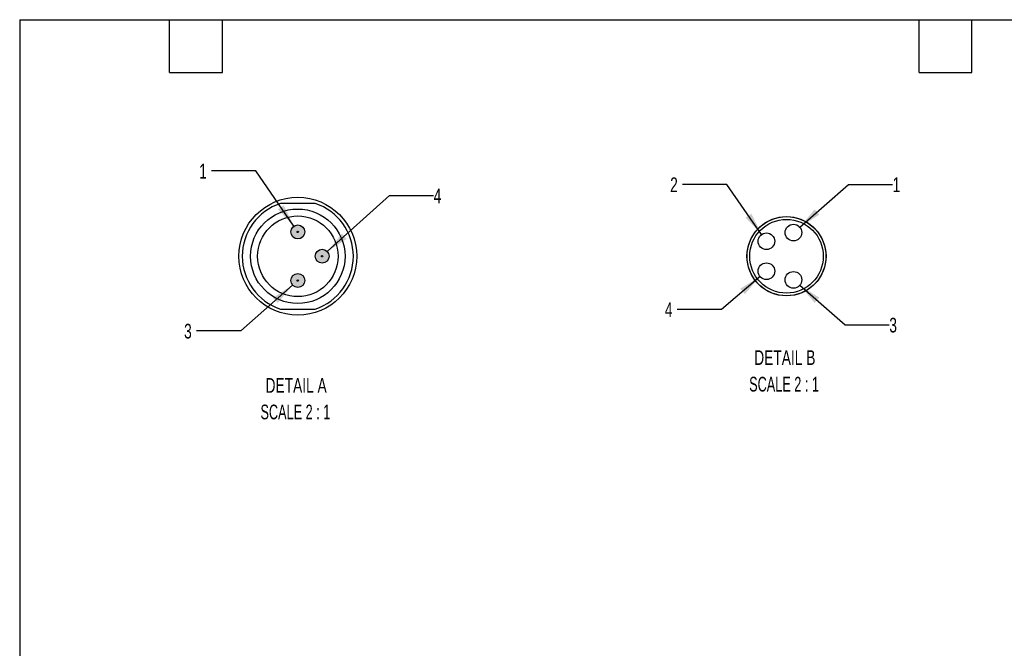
# Model space of a CAD drawing. Header units: millimetres. Extents: x 6 to 273, y 6 to 210.
# Tile 2 of 3: x 6 to 148, y 119 to 210. Entities that reach past the tile are written whole.
import ezdxf

# ---------------------------------------------------------------- set-up
doc = ezdxf.new("R2010")
doc.units = ezdxf.units.MM
doc.linetypes.add('SLD-Solid', pattern=[0])
doc.layers.add('DIMENSIONS', color=140, linetype='SLD-Solid', lineweight=25)
doc.layers.add('TEXT', color=140, linetype='SLD-Solid', lineweight=25)
doc.layers.add('HATCH', color=6, linetype='SLD-Solid')
doc.layers.add('SLD-DEFPOINTS', color=7, linetype='Continuous')
doc.styles.add('SLDTEXTSTYLE0', font='TXT', dxfattribs={"width": 0.7})
doc.styles.add('SLDTEXTSTYLE2', font='TXT', dxfattribs={"width": 0.645455})
doc.dimstyles.new('SLDDIMSTYLE5', dxfattribs={"dimtxt": 2.158008, "dimasz": 3.302, "dimexe": 0, "dimexo": 0.0625, "dimgap": 0.539502, "dimtad": 0, "dimtih": 1, "dimtoh": 1, "dimdec": 1, "dimlfac": 0.5, "dimrnd": 1e-09, "dimzin": 12, "dimdsep": 46, "dimtxsty": 'SLDTEXTSTYLE0', "dimsah": 1, "dimcen": 0, "dimadec": 0, "dimazin": 3, "dimtfac": 1, "dimtdec": 1, "dimtofl": 0, "dimtmove": 0, "dimatfit": 3, "dimfxl": 0, "dimfrac": 2, "dimtolj": 1, "dimtzin": 12, "dimarcsym": 0})

# ---------------------------------------------------------------- blocks, each defined once
blk = doc.blocks.new('_D_8')
at = {"layer": 'DIMENSIONS'}
for p, q in [((40.35, 187.8), (34, 187.8)), ((45.84, 179.84), (40.35, 187.8))]:
    blk.add_line(p, q, dxfattribs=at)
blk.add_solid([(45.84, 179.84), (44.38, 182.84), (43.55, 182.26)], dxfattribs=at)
at = {"layer": 'DIMENSIONS', "insert": (32.2, 188.81), "char_height": 2.12, "attachment_point": 1, "style": 'SLDTEXTSTYLE0'}
blk.add_mtext('1', dxfattribs=at)
blk = doc.blocks.new('_D_9')
at = {"layer": 'DIMENSIONS'}
for p, q in [((45.66, 171.35), (38.18, 164.77)), ((38.18, 164.77), (31.83, 164.77))]:
    blk.add_line(p, q, dxfattribs=at)
blk.add_solid([(45.66, 171.35), (42.84, 169.55), (43.52, 168.79)], dxfattribs=at)
at = {"layer": 'DIMENSIONS', "insert": (30.03, 165.79), "char_height": 2.12, "attachment_point": 1, "style": 'SLDTEXTSTYLE0'}
blk.add_mtext('3', dxfattribs=at)
blk = doc.blocks.new('_D_10')
at = {"layer": 'DIMENSIONS'}
for p, q in [((50.65, 176.18), (59.62, 184.23)), ((59.62, 184.23), (65.97, 184.23))]:
    blk.add_line(p, q, dxfattribs=at)
blk.add_solid([(50.65, 176.18), (53.45, 178.01), (52.77, 178.76)], dxfattribs=at)
at = {"layer": 'DIMENSIONS', "insert": (65.97, 185.25), "char_height": 2.12, "attachment_point": 1, "style": 'SLDTEXTSTYLE0'}
blk.add_mtext('4', dxfattribs=at)
blk = doc.blocks.new('SW_NOTE_0_7')
at = {"layer": 'TEXT', "color": 0, "attachment_point": 2}
for s, insert, char_height, style in [('DETAIL A', (6.42, 2.73), 2.117, 'SLDTEXTSTYLE0'), ('SCALE 2 : 1', (6.31, -1.09), 2.1167, 'SLDTEXTSTYLE2')]:
    blk.add_mtext(s, dxfattribs=dict(at, insert=insert, char_height=char_height, style=style))
blk = doc.blocks.new('_D_11')
at = {"layer": 'DIMENSIONS'}
for p, q in [((118.71, 179.7), (125.73, 185.84)), ((125.73, 185.84), (132.08, 185.84))]:
    blk.add_line(p, q, dxfattribs=at)
blk.add_solid([(118.71, 179.7), (121.53, 181.49), (120.86, 182.26)], dxfattribs=at)
at = {"layer": 'DIMENSIONS', "insert": (132.08, 186.86), "char_height": 2.12, "attachment_point": 1, "style": 'SLDTEXTSTYLE0'}
blk.add_mtext('1', dxfattribs=at)
blk = doc.blocks.new('_D_12')
at = {"layer": 'DIMENSIONS'}
for p, q in [((108.19, 185.84), (101.84, 185.84)), ((113.22, 178.65), (108.19, 185.84))]:
    blk.add_line(p, q, dxfattribs=at)
blk.add_solid([(113.22, 178.65), (111.74, 181.64), (110.91, 181.06)], dxfattribs=at)
at = {"layer": 'DIMENSIONS', "insert": (100.04, 186.86), "char_height": 2.12, "attachment_point": 1, "style": 'SLDTEXTSTYLE0'}
blk.add_mtext('2', dxfattribs=at)
blk = doc.blocks.new('_D_13')
at = {"layer": 'DIMENSIONS'}
for p, q in [((112.99, 172.59), (107.42, 167.87)), ((107.42, 167.87), (101.07, 167.87))]:
    blk.add_line(p, q, dxfattribs=at)
blk.add_solid([(112.99, 172.59), (110.14, 170.84), (110.8, 170.06)], dxfattribs=at)
at = {"layer": 'DIMENSIONS', "insert": (99.28, 168.89), "char_height": 2.12, "attachment_point": 1, "style": 'SLDTEXTSTYLE0'}
blk.add_mtext('4', dxfattribs=at)
blk = doc.blocks.new('_D_14')
at = {"layer": 'DIMENSIONS'}
for p, q in [((118.71, 171.33), (125.26, 165.65)), ((125.26, 165.65), (131.61, 165.65))]:
    blk.add_line(p, q, dxfattribs=at)
blk.add_solid([(118.71, 171.33), (120.87, 168.78), (121.54, 169.55)], dxfattribs=at)
at = {"layer": 'DIMENSIONS', "insert": (131.61, 166.66), "char_height": 2.12, "attachment_point": 1, "style": 'SLDTEXTSTYLE0'}
blk.add_mtext('3', dxfattribs=at)
blk = doc.blocks.new('SW_NOTE_0_8')
at = {"layer": 'TEXT', "color": 0, "attachment_point": 2}
for s, insert, char_height, style in [('DETAIL B', (6.42, 2.73), 2.117, 'SLDTEXTSTYLE0'), ('SCALE 2 : 1', (6.31, -1.09), 2.1167, 'SLDTEXTSTYLE2')]:
    blk.add_mtext(s, dxfattribs=dict(at, insert=insert, char_height=char_height, style=style))

msp = doc.modelspace()

# ---------------------------------------------------------------- hatches: boundary and pattern name
at = {"layer": 'HATCH'}
h = msp.add_hatch(color=256, dxfattribs=at)
h.paths.add_polyline_path([(47.4, 178.91), (47.41, 178.96), (47.41, 179.01), (47.41, 179.07), (47.4, 179.12), (47.4, 179.17), (47.39, 179.22), (47.38, 179.28), (47.36, 179.33), (47.34, 179.38), (47.32, 179.43), (47.3, 179.47), (47.27, 179.52), (47.24, 179.56), (47.21, 179.61), (47.18, 179.65), (47.15, 179.69), (47.11, 179.73), (47.07, 179.76), (47.03, 179.8), (46.99, 179.83), (46.94, 179.86), (46.89, 179.89), (46.85, 179.91), (46.8, 179.93), (46.75, 179.95), (46.7, 179.97), (46.65, 179.98), (46.6, 179.99), (46.54, 180), (46.49, 180.01), (46.44, 180.01), (46.38, 180.01), (46.33, 180.01), (46.28, 180), (46.23, 179.99), (46.17, 179.98), (46.12, 179.97), (46.07, 179.95), (46.02, 179.93), (45.97, 179.91), (45.93, 179.89), (45.88, 179.86), (45.84, 179.83), (45.79, 179.8), (45.75, 179.76), (45.71, 179.73), (45.68, 179.69), (45.64, 179.65), (45.61, 179.61), (45.58, 179.56), (45.55, 179.52), (45.52, 179.47), (45.5, 179.43), (45.48, 179.38), (45.46, 179.33), (45.45, 179.28), (45.43, 179.22), (45.42, 179.17), (45.42, 179.12), (45.41, 179.07), (45.41, 179.01), (45.41, 178.96), (45.42, 178.91), (45.42, 178.85), (45.43, 178.8), (45.45, 178.75), (45.46, 178.7), (45.48, 178.65), (45.5, 178.6), (45.52, 178.55), (45.55, 178.5), (45.58, 178.46), (45.61, 178.42), (45.64, 178.37), (45.68, 178.33), (45.71, 178.3), (45.75, 178.26), (45.79, 178.23), (45.84, 178.19), (45.88, 178.16), (45.93, 178.14), (45.97, 178.11), (46.02, 178.09), (46.07, 178.07), (46.12, 178.05), (46.17, 178.04), (46.23, 178.03), (46.28, 178.02), (46.33, 178.02), (46.38, 178.01), (46.44, 178.01), (46.49, 178.02), (46.54, 178.02), (46.6, 178.03), (46.65, 178.04), (46.7, 178.05), (46.75, 178.07), (46.8, 178.09), (46.85, 178.11), (46.89, 178.14), (46.94, 178.16), (46.99, 178.19), (47.03, 178.23), (47.07, 178.26), (47.11, 178.3), (47.15, 178.33), (47.18, 178.37), (47.21, 178.42), (47.24, 178.46), (47.27, 178.5), (47.3, 178.55), (47.32, 178.6), (47.34, 178.65), (47.36, 178.7), (47.38, 178.75), (47.39, 178.8), (47.4, 178.85)], flags=0)
h.paths.add_polyline_path([(46.51, 179.01), (46.51, 179.02), (46.51, 179.02), (46.51, 179.03), (46.51, 179.03), (46.51, 179.04), (46.51, 179.04), (46.5, 179.05), (46.5, 179.05), (46.5, 179.06), (46.5, 179.06), (46.49, 179.07), (46.49, 179.07), (46.49, 179.08), (46.48, 179.08), (46.48, 179.08), (46.48, 179.09), (46.47, 179.09), (46.47, 179.09), (46.46, 179.1), (46.46, 179.1), (46.45, 179.1), (46.45, 179.1), (46.44, 179.11), (46.44, 179.11), (46.43, 179.11), (46.43, 179.11), (46.42, 179.11), (46.42, 179.11), (46.41, 179.11), (46.41, 179.11), (46.4, 179.11), (46.4, 179.11), (46.39, 179.11), (46.39, 179.11), (46.38, 179.11), (46.38, 179.11), (46.37, 179.1), (46.37, 179.1), (46.36, 179.1), (46.36, 179.1), (46.35, 179.09), (46.35, 179.09), (46.34, 179.09), (46.34, 179.08), (46.34, 179.08), (46.33, 179.08), (46.33, 179.07), (46.33, 179.07), (46.32, 179.06), (46.32, 179.06), (46.32, 179.05), (46.32, 179.05), (46.32, 179.04), (46.31, 179.04), (46.31, 179.03), (46.31, 179.03), (46.31, 179.02), (46.31, 179.02), (46.31, 179.01), (46.31, 179.01), (46.31, 179), (46.31, 179), (46.31, 178.99), (46.31, 178.99), (46.32, 178.98), (46.32, 178.98), (46.32, 178.97), (46.32, 178.97), (46.32, 178.96), (46.33, 178.96), (46.33, 178.95), (46.33, 178.95), (46.34, 178.94), (46.34, 178.94), (46.34, 178.94), (46.35, 178.93), (46.35, 178.93), (46.36, 178.93), (46.36, 178.92), (46.37, 178.92), (46.37, 178.92), (46.38, 178.92), (46.38, 178.92), (46.39, 178.92), (46.39, 178.91), (46.4, 178.91), (46.4, 178.91), (46.41, 178.91), (46.41, 178.91), (46.42, 178.91), (46.42, 178.91), (46.43, 178.91), (46.43, 178.92), (46.44, 178.92), (46.44, 178.92), (46.45, 178.92), (46.45, 178.92), (46.46, 178.92), (46.46, 178.93), (46.47, 178.93), (46.47, 178.93), (46.48, 178.94), (46.48, 178.94), (46.48, 178.94), (46.49, 178.95), (46.49, 178.95), (46.49, 178.96), (46.5, 178.96), (46.5, 178.97), (46.5, 178.97), (46.5, 178.98), (46.51, 178.98), (46.51, 178.99), (46.51, 178.99), (46.51, 179), (46.51, 179), (46.51, 179.01)], flags=0)
for points in [[(46.51, 179), (46.51, 179.01), (46.51, 179.01), (46.51, 179.02), (46.51, 179.02), (46.51, 179.03), (46.51, 179.03), (46.51, 179.04), (46.51, 179.04), (46.5, 179.05), (46.5, 179.05), (46.5, 179.06), (46.5, 179.06), (46.49, 179.07), (46.49, 179.07), (46.49, 179.08), (46.48, 179.08), (46.48, 179.08), (46.48, 179.09), (46.47, 179.09), (46.47, 179.09), (46.46, 179.1), (46.46, 179.1), (46.45, 179.1), (46.45, 179.1), (46.44, 179.11), (46.44, 179.11), (46.43, 179.11), (46.43, 179.11), (46.42, 179.11), (46.42, 179.11), (46.41, 179.11), (46.41, 179.11), (46.4, 179.11), (46.4, 179.11), (46.39, 179.11), (46.39, 179.11), (46.38, 179.11), (46.38, 179.11), (46.37, 179.1), (46.37, 179.1), (46.36, 179.1), (46.36, 179.1), (46.35, 179.09), (46.35, 179.09), (46.34, 179.09), (46.34, 179.08), (46.34, 179.08), (46.33, 179.08), (46.33, 179.07), (46.33, 179.07), (46.32, 179.06), (46.32, 179.06), (46.32, 179.05), (46.32, 179.05), (46.32, 179.04), (46.31, 179.04), (46.31, 179.03), (46.31, 179.03), (46.31, 179.02), (46.31, 179.02), (46.31, 179.01), (46.31, 179.01), (46.31, 179), (46.31, 179), (46.31, 178.99), (46.31, 178.99), (46.32, 178.98), (46.32, 178.98), (46.32, 178.97), (46.32, 178.97), (46.32, 178.96), (46.33, 178.96), (46.33, 178.95), (46.33, 178.95), (46.34, 178.94), (46.34, 178.94), (46.34, 178.94), (46.35, 178.93), (46.35, 178.93), (46.36, 178.93), (46.36, 178.92), (46.37, 178.92), (46.37, 178.92), (46.38, 178.92), (46.38, 178.92), (46.39, 178.92), (46.39, 178.91), (46.4, 178.91), (46.4, 178.91), (46.41, 178.91), (46.41, 178.91), (46.42, 178.91), (46.42, 178.91), (46.43, 178.91), (46.43, 178.92), (46.44, 178.92), (46.44, 178.92), (46.45, 178.92), (46.45, 178.92), (46.46, 178.92), (46.46, 178.93), (46.47, 178.93), (46.47, 178.93), (46.48, 178.94), (46.48, 178.94), (46.48, 178.94), (46.49, 178.95), (46.49, 178.95), (46.49, 178.96), (46.5, 178.96), (46.5, 178.97), (46.5, 178.97), (46.5, 178.98), (46.51, 178.98), (46.51, 178.99), (46.51, 178.99), (46.51, 179)], [(50.01, 175.5), (50.01, 175.51), (50.01, 175.51), (50.01, 175.52), (50.01, 175.52), (50.01, 175.53), (50.01, 175.53), (50.01, 175.54), (50.01, 175.54), (50, 175.55), (50, 175.55), (50, 175.56), (50, 175.56), (49.99, 175.57), (49.99, 175.57), (49.99, 175.58), (49.98, 175.58), (49.98, 175.58), (49.98, 175.59), (49.97, 175.59), (49.97, 175.59), (49.96, 175.6), (49.96, 175.6), (49.95, 175.6), (49.95, 175.6), (49.94, 175.61), (49.94, 175.61), (49.93, 175.61), (49.93, 175.61), (49.92, 175.61), (49.92, 175.61), (49.91, 175.61), (49.91, 175.61), (49.9, 175.61), (49.9, 175.61), (49.89, 175.61), (49.89, 175.61), (49.88, 175.61), (49.88, 175.61), (49.87, 175.6), (49.87, 175.6), (49.86, 175.6), (49.86, 175.6), (49.85, 175.59), (49.85, 175.59), (49.84, 175.59), (49.84, 175.58), (49.84, 175.58), (49.83, 175.58), (49.83, 175.57), (49.83, 175.57), (49.82, 175.56), (49.82, 175.56), (49.82, 175.55), (49.82, 175.55), (49.82, 175.54), (49.81, 175.54), (49.81, 175.53), (49.81, 175.53), (49.81, 175.52), (49.81, 175.52), (49.81, 175.51), (49.81, 175.51), (49.81, 175.5), (49.81, 175.5), (49.81, 175.49), (49.81, 175.49), (49.82, 175.48), (49.82, 175.48), (49.82, 175.47), (49.82, 175.47), (49.82, 175.46), (49.83, 175.46), (49.83, 175.45), (49.83, 175.45), (49.84, 175.44), (49.84, 175.44), (49.84, 175.44), (49.85, 175.43), (49.85, 175.43), (49.86, 175.43), (49.86, 175.42), (49.87, 175.42), (49.87, 175.42), (49.88, 175.42), (49.88, 175.42), (49.89, 175.42), (49.89, 175.41), (49.9, 175.41), (49.9, 175.41), (49.91, 175.41), (49.91, 175.41), (49.92, 175.41), (49.92, 175.41), (49.93, 175.41), (49.93, 175.42), (49.94, 175.42), (49.94, 175.42), (49.95, 175.42), (49.95, 175.42), (49.96, 175.42), (49.96, 175.43), (49.97, 175.43), (49.97, 175.43), (49.98, 175.44), (49.98, 175.44), (49.98, 175.44), (49.99, 175.45), (49.99, 175.45), (49.99, 175.46), (50, 175.46), (50, 175.47), (50, 175.47), (50, 175.48), (50.01, 175.48), (50.01, 175.49), (50.01, 175.49), (50.01, 175.5)], [(46.51, 172), (46.51, 172.01), (46.51, 172.01), (46.51, 172.02), (46.51, 172.02), (46.51, 172.03), (46.51, 172.03), (46.51, 172.04), (46.51, 172.04), (46.5, 172.05), (46.5, 172.05), (46.5, 172.06), (46.5, 172.06), (46.49, 172.07), (46.49, 172.07), (46.49, 172.08), (46.48, 172.08), (46.48, 172.08), (46.48, 172.09), (46.47, 172.09), (46.47, 172.09), (46.46, 172.1), (46.46, 172.1), (46.45, 172.1), (46.45, 172.1), (46.44, 172.11), (46.44, 172.11), (46.43, 172.11), (46.43, 172.11), (46.42, 172.11), (46.42, 172.11), (46.41, 172.11), (46.41, 172.11), (46.4, 172.11), (46.4, 172.11), (46.39, 172.11), (46.39, 172.11), (46.38, 172.11), (46.38, 172.11), (46.37, 172.1), (46.37, 172.1), (46.36, 172.1), (46.36, 172.1), (46.35, 172.09), (46.35, 172.09), (46.34, 172.09), (46.34, 172.08), (46.34, 172.08), (46.33, 172.08), (46.33, 172.07), (46.33, 172.07), (46.32, 172.06), (46.32, 172.06), (46.32, 172.05), (46.32, 172.05), (46.32, 172.04), (46.31, 172.04), (46.31, 172.03), (46.31, 172.03), (46.31, 172.02), (46.31, 172.02), (46.31, 172.01), (46.31, 172.01), (46.31, 172), (46.31, 172), (46.31, 171.99), (46.31, 171.99), (46.32, 171.98), (46.32, 171.98), (46.32, 171.97), (46.32, 171.97), (46.32, 171.96), (46.33, 171.96), (46.33, 171.95), (46.33, 171.95), (46.34, 171.94), (46.34, 171.94), (46.34, 171.94), (46.35, 171.93), (46.35, 171.93), (46.36, 171.93), (46.36, 171.92), (46.37, 171.92), (46.37, 171.92), (46.38, 171.92), (46.38, 171.92), (46.39, 171.92), (46.39, 171.91), (46.4, 171.91), (46.4, 171.91), (46.41, 171.91), (46.41, 171.91), (46.42, 171.91), (46.42, 171.91), (46.43, 171.91), (46.43, 171.92), (46.44, 171.92), (46.44, 171.92), (46.45, 171.92), (46.45, 171.92), (46.46, 171.92), (46.46, 171.93), (46.47, 171.93), (46.47, 171.93), (46.48, 171.94), (46.48, 171.94), (46.48, 171.94), (46.49, 171.95), (46.49, 171.95), (46.49, 171.96), (46.5, 171.96), (46.5, 171.97), (46.5, 171.97), (46.5, 171.98), (46.51, 171.98), (46.51, 171.99), (46.51, 171.99), (46.51, 172)]]:
    msp.add_hatch(color=256, dxfattribs=at).paths.add_polyline_path(points, flags=0)
h = msp.add_hatch(color=256, dxfattribs=at)
h.paths.add_polyline_path([(50.9, 175.41), (50.91, 175.46), (50.91, 175.51), (50.91, 175.57), (50.9, 175.62), (50.9, 175.67), (50.89, 175.72), (50.88, 175.78), (50.86, 175.83), (50.84, 175.88), (50.82, 175.93), (50.8, 175.97), (50.77, 176.02), (50.74, 176.06), (50.71, 176.11), (50.68, 176.15), (50.65, 176.19), (50.61, 176.23), (50.57, 176.26), (50.53, 176.3), (50.49, 176.33), (50.44, 176.36), (50.39, 176.39), (50.35, 176.41), (50.3, 176.43), (50.25, 176.45), (50.2, 176.47), (50.15, 176.48), (50.1, 176.49), (50.04, 176.5), (49.99, 176.51), (49.94, 176.51), (49.88, 176.51), (49.83, 176.51), (49.78, 176.5), (49.73, 176.49), (49.67, 176.48), (49.62, 176.47), (49.57, 176.45), (49.52, 176.43), (49.47, 176.41), (49.43, 176.39), (49.38, 176.36), (49.34, 176.33), (49.29, 176.3), (49.25, 176.26), (49.21, 176.23), (49.18, 176.19), (49.14, 176.15), (49.11, 176.11), (49.08, 176.06), (49.05, 176.02), (49.02, 175.97), (49, 175.93), (48.98, 175.88), (48.96, 175.83), (48.95, 175.78), (48.93, 175.72), (48.92, 175.67), (48.92, 175.62), (48.91, 175.57), (48.91, 175.51), (48.91, 175.46), (48.92, 175.41), (48.92, 175.35), (48.93, 175.3), (48.95, 175.25), (48.96, 175.2), (48.98, 175.15), (49, 175.1), (49.02, 175.05), (49.05, 175), (49.08, 174.96), (49.11, 174.92), (49.14, 174.87), (49.18, 174.83), (49.21, 174.8), (49.25, 174.76), (49.29, 174.73), (49.34, 174.69), (49.38, 174.66), (49.43, 174.64), (49.47, 174.61), (49.52, 174.59), (49.57, 174.57), (49.62, 174.55), (49.67, 174.54), (49.73, 174.53), (49.78, 174.52), (49.83, 174.52), (49.88, 174.51), (49.94, 174.51), (49.99, 174.52), (50.04, 174.52), (50.1, 174.53), (50.15, 174.54), (50.2, 174.55), (50.25, 174.57), (50.3, 174.59), (50.35, 174.61), (50.39, 174.64), (50.44, 174.66), (50.49, 174.69), (50.53, 174.73), (50.57, 174.76), (50.61, 174.8), (50.65, 174.83), (50.68, 174.87), (50.71, 174.92), (50.74, 174.96), (50.77, 175), (50.8, 175.05), (50.82, 175.1), (50.84, 175.15), (50.86, 175.2), (50.88, 175.25), (50.89, 175.3), (50.9, 175.35)], flags=0)
h.paths.add_polyline_path([(50.01, 175.51), (50.01, 175.52), (50.01, 175.52), (50.01, 175.53), (50.01, 175.53), (50.01, 175.54), (50.01, 175.54), (50, 175.55), (50, 175.55), (50, 175.56), (50, 175.56), (49.99, 175.57), (49.99, 175.57), (49.99, 175.58), (49.98, 175.58), (49.98, 175.58), (49.98, 175.59), (49.97, 175.59), (49.97, 175.59), (49.96, 175.6), (49.96, 175.6), (49.95, 175.6), (49.95, 175.6), (49.94, 175.61), (49.94, 175.61), (49.93, 175.61), (49.93, 175.61), (49.92, 175.61), (49.92, 175.61), (49.91, 175.61), (49.91, 175.61), (49.9, 175.61), (49.9, 175.61), (49.89, 175.61), (49.89, 175.61), (49.88, 175.61), (49.88, 175.61), (49.87, 175.6), (49.87, 175.6), (49.86, 175.6), (49.86, 175.6), (49.85, 175.59), (49.85, 175.59), (49.84, 175.59), (49.84, 175.58), (49.84, 175.58), (49.83, 175.58), (49.83, 175.57), (49.83, 175.57), (49.82, 175.56), (49.82, 175.56), (49.82, 175.55), (49.82, 175.55), (49.82, 175.54), (49.81, 175.54), (49.81, 175.53), (49.81, 175.53), (49.81, 175.52), (49.81, 175.52), (49.81, 175.51), (49.81, 175.51), (49.81, 175.5), (49.81, 175.5), (49.81, 175.49), (49.81, 175.49), (49.82, 175.48), (49.82, 175.48), (49.82, 175.47), (49.82, 175.47), (49.82, 175.46), (49.83, 175.46), (49.83, 175.45), (49.83, 175.45), (49.84, 175.44), (49.84, 175.44), (49.84, 175.44), (49.85, 175.43), (49.85, 175.43), (49.86, 175.43), (49.86, 175.42), (49.87, 175.42), (49.87, 175.42), (49.88, 175.42), (49.88, 175.42), (49.89, 175.42), (49.89, 175.41), (49.9, 175.41), (49.9, 175.41), (49.91, 175.41), (49.91, 175.41), (49.92, 175.41), (49.92, 175.41), (49.93, 175.41), (49.93, 175.42), (49.94, 175.42), (49.94, 175.42), (49.95, 175.42), (49.95, 175.42), (49.96, 175.42), (49.96, 175.43), (49.97, 175.43), (49.97, 175.43), (49.98, 175.44), (49.98, 175.44), (49.98, 175.44), (49.99, 175.45), (49.99, 175.45), (49.99, 175.46), (50, 175.46), (50, 175.47), (50, 175.47), (50, 175.48), (50.01, 175.48), (50.01, 175.49), (50.01, 175.49), (50.01, 175.5), (50.01, 175.5), (50.01, 175.51)], flags=0)
h = msp.add_hatch(color=256, dxfattribs=at)
h.paths.add_polyline_path([(47.4, 171.91), (47.41, 171.96), (47.41, 172.01), (47.41, 172.07), (47.4, 172.12), (47.4, 172.17), (47.39, 172.22), (47.38, 172.28), (47.36, 172.33), (47.34, 172.38), (47.32, 172.43), (47.3, 172.47), (47.27, 172.52), (47.24, 172.56), (47.21, 172.61), (47.18, 172.65), (47.15, 172.69), (47.11, 172.73), (47.07, 172.76), (47.03, 172.8), (46.99, 172.83), (46.94, 172.86), (46.89, 172.89), (46.85, 172.91), (46.8, 172.93), (46.75, 172.95), (46.7, 172.97), (46.65, 172.98), (46.6, 172.99), (46.54, 173), (46.49, 173.01), (46.44, 173.01), (46.38, 173.01), (46.33, 173.01), (46.28, 173), (46.23, 172.99), (46.17, 172.98), (46.12, 172.97), (46.07, 172.95), (46.02, 172.93), (45.97, 172.91), (45.93, 172.89), (45.88, 172.86), (45.84, 172.83), (45.79, 172.8), (45.75, 172.76), (45.71, 172.73), (45.68, 172.69), (45.64, 172.65), (45.61, 172.61), (45.58, 172.56), (45.55, 172.52), (45.52, 172.47), (45.5, 172.43), (45.48, 172.38), (45.46, 172.33), (45.45, 172.28), (45.43, 172.22), (45.42, 172.17), (45.42, 172.12), (45.41, 172.07), (45.41, 172.01), (45.41, 171.96), (45.42, 171.91), (45.42, 171.85), (45.43, 171.8), (45.45, 171.75), (45.46, 171.7), (45.48, 171.65), (45.5, 171.6), (45.52, 171.55), (45.55, 171.5), (45.58, 171.46), (45.61, 171.42), (45.64, 171.37), (45.68, 171.33), (45.71, 171.3), (45.75, 171.26), (45.79, 171.23), (45.84, 171.19), (45.88, 171.16), (45.93, 171.14), (45.97, 171.11), (46.02, 171.09), (46.07, 171.07), (46.12, 171.05), (46.17, 171.04), (46.23, 171.03), (46.28, 171.02), (46.33, 171.02), (46.38, 171.01), (46.44, 171.01), (46.49, 171.02), (46.54, 171.02), (46.6, 171.03), (46.65, 171.04), (46.7, 171.05), (46.75, 171.07), (46.8, 171.09), (46.85, 171.11), (46.89, 171.14), (46.94, 171.16), (46.99, 171.19), (47.03, 171.23), (47.07, 171.26), (47.11, 171.3), (47.15, 171.33), (47.18, 171.37), (47.21, 171.42), (47.24, 171.46), (47.27, 171.5), (47.3, 171.55), (47.32, 171.6), (47.34, 171.65), (47.36, 171.7), (47.38, 171.75), (47.39, 171.8), (47.4, 171.85)], flags=0)
h.paths.add_polyline_path([(46.51, 172.01), (46.51, 172.02), (46.51, 172.02), (46.51, 172.03), (46.51, 172.03), (46.51, 172.04), (46.51, 172.04), (46.5, 172.05), (46.5, 172.05), (46.5, 172.06), (46.5, 172.06), (46.49, 172.07), (46.49, 172.07), (46.49, 172.08), (46.48, 172.08), (46.48, 172.08), (46.48, 172.09), (46.47, 172.09), (46.47, 172.09), (46.46, 172.1), (46.46, 172.1), (46.45, 172.1), (46.45, 172.1), (46.44, 172.11), (46.44, 172.11), (46.43, 172.11), (46.43, 172.11), (46.42, 172.11), (46.42, 172.11), (46.41, 172.11), (46.41, 172.11), (46.4, 172.11), (46.4, 172.11), (46.39, 172.11), (46.39, 172.11), (46.38, 172.11), (46.38, 172.11), (46.37, 172.1), (46.37, 172.1), (46.36, 172.1), (46.36, 172.1), (46.35, 172.09), (46.35, 172.09), (46.34, 172.09), (46.34, 172.08), (46.34, 172.08), (46.33, 172.08), (46.33, 172.07), (46.33, 172.07), (46.32, 172.06), (46.32, 172.06), (46.32, 172.05), (46.32, 172.05), (46.32, 172.04), (46.31, 172.04), (46.31, 172.03), (46.31, 172.03), (46.31, 172.02), (46.31, 172.02), (46.31, 172.01), (46.31, 172.01), (46.31, 172), (46.31, 172), (46.31, 171.99), (46.31, 171.99), (46.32, 171.98), (46.32, 171.98), (46.32, 171.97), (46.32, 171.97), (46.32, 171.96), (46.33, 171.96), (46.33, 171.95), (46.33, 171.95), (46.34, 171.94), (46.34, 171.94), (46.34, 171.94), (46.35, 171.93), (46.35, 171.93), (46.36, 171.93), (46.36, 171.92), (46.37, 171.92), (46.37, 171.92), (46.38, 171.92), (46.38, 171.92), (46.39, 171.92), (46.39, 171.91), (46.4, 171.91), (46.4, 171.91), (46.41, 171.91), (46.41, 171.91), (46.42, 171.91), (46.42, 171.91), (46.43, 171.91), (46.43, 171.92), (46.44, 171.92), (46.44, 171.92), (46.45, 171.92), (46.45, 171.92), (46.46, 171.92), (46.46, 171.93), (46.47, 171.93), (46.47, 171.93), (46.48, 171.94), (46.48, 171.94), (46.48, 171.94), (46.49, 171.95), (46.49, 171.95), (46.49, 171.96), (46.5, 171.96), (46.5, 171.97), (46.5, 171.97), (46.5, 171.98), (46.51, 171.98), (46.51, 171.99), (46.51, 171.99), (46.51, 172), (46.51, 172), (46.51, 172.01)], flags=0)

# ---------------------------------------------------------------- linework, layer by layer
for p, q in [((48.91, 183.11), (43.91, 183.11)), ((43.91, 167.91), (48.91, 167.91))]:
    msp.add_line(p, q)
at = {"flags": 128}
msp.add_lwpolyline([(117.85, 169.91), (116.8, 169.81), (115.76, 169.91), (114.75, 170.2), (113.8, 170.67), (112.96, 171.3), (112.26, 172.08), (111.7, 172.97), (111.32, 173.95), (111.13, 174.99), (111.13, 176.04), (111.32, 177.07), (111.7, 178.05), (112.26, 178.95), (112.96, 179.72), (113.8, 180.36), (114.75, 180.83), (115.76, 181.12), (116.8, 181.21), (117.85, 181.12), (118.86, 180.83), (119.81, 180.36), (120.64, 179.72), (121.35, 178.95), (121.91, 178.05), (122.29, 177.07), (122.48, 176.04), (122.48, 174.99), (122.29, 173.95), (121.91, 172.97), (121.35, 172.08), (120.64, 171.3), (119.81, 170.67), (118.86, 170.2), (117.85, 169.91)], dxfattribs=at)
for centre, radius in [((46.41, 175.51), 6.8), ((46.41, 175.51), 5.8), ((116.8, 175.51), 5.3), ((46.41, 179.01), 1), ((46.41, 179.01), 0.1), ((113.9, 177.66), 1.2), ((117.8, 178.91), 1.2), ((49.91, 175.51), 1), ((49.91, 175.51), 0.1), ((113.9, 173.36), 1.2), ((117.8, 172.11), 1.2), ((46.41, 172.01), 1), ((46.41, 172.01), 0.1)]:
    msp.add_circle(centre, radius)
for start, end in [(108.1949, 251.8051), (288.1949, 71.8051)]:
    msp.add_arc((46.41, 175.51), 8, start, end)
at = {"layer": 'SLD-DEFPOINTS'}
for centre, radius in [((46.41, 175.51), 8.48), ((116.8, 175.51), 5.7)]:
    msp.add_circle(centre, radius, dxfattribs=at)
at = {"layer": 'TEXT'}
for p, q in [((6.35, 209.55), (273.05, 209.55)), ((6.35, 209.55), (6.35, 6.35)), ((27.94, 201.93), (27.94, 209.55)), ((35.56, 201.93), (35.56, 209.55)), ((135.89, 201.93), (135.89, 209.55)), ((143.51, 201.93), (143.51, 209.55)), ((27.94, 201.93), (35.56, 201.93)), ((135.89, 201.93), (143.51, 201.93))]:
    msp.add_line(p, q, dxfattribs=at)

# ---------------------------------------------------------------- block references
for name, p in [('SW_NOTE_0_8', (110.14, 159.25)), ('SW_NOTE_0_7', (39.75, 155.25))]:
    msp.add_blockref(name, p, dxfattribs=at)

# ---------------------------------------------------------------- dimensions: what is measured, and where the dimension line sits
at = {"layer": 'DIMENSIONS'}
for p1, p2, text, picture, middle in [((46.98, 178.19), (45.84, 179.84), '1', '_D_8', (33.1, 187.8)), ((114.59, 176.68), (113.22, 178.65), '2', '_D_12', (100.94, 185.84)), ((116.9, 178.12), (118.71, 179.7), '1', '_D_11', (132.97, 185.84)), ((49.17, 174.84), (50.65, 176.18), '4', '_D_10', (66.87, 184.23)), ((114.82, 174.14), (112.99, 172.59), '4', '_D_13', (100.18, 167.87)), ((47.16, 172.67), (45.66, 171.35), '3', '_D_9', (30.93, 164.77)), ((116.9, 172.9), (118.71, 171.33), '3', '_D_14', (132.51, 165.65))]:
    dim = msp.add_diameter_dim_2p(p1=p1, p2=p2, text=text, dimstyle='SLDDIMSTYLE5', override={"dimpost": '<>'}, dxfattribs=at)
    dim.commit()
    dim.dimension.update_dxf_attribs({"geometry": picture, "text_midpoint": middle, "dimtype": 163})

doc.saveas('drawing.dxf')
